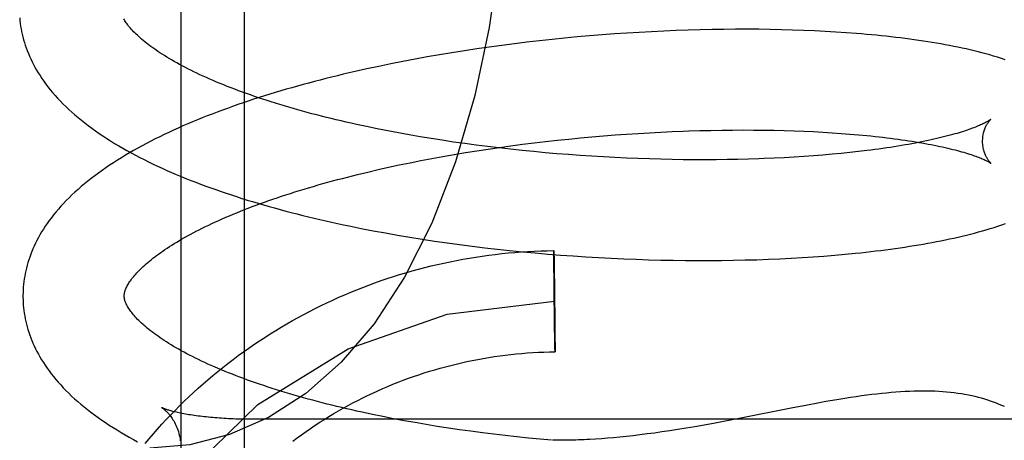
# Model space of a CAD drawing. Header units: inches. Extents: x 0 to 204, y 0 to 132.
# Tile 64 of 113: x 113.5497 to 113.7442, y 47.9161 to 47.9992. Entities that reach past the tile are written whole.
import ezdxf

# ---------------------------------------------------------------- set-up
doc = ezdxf.new("R2010")
doc.units = ezdxf.units.IN
doc.header["$LTSCALE"] = 11.243375
doc.header["$MEASUREMENT"] = 0
doc.linetypes.add('HIDDEN', pattern=[0.2, 0.1, -0.1])
doc.layers.add('DEFAULT_2', color=8, linetype='HIDDEN')

msp = doc.modelspace()

# ---------------------------------------------------------------- linework, layer by layer
at = {"layer": 'DEFAULT_2', "color": 8, "linetype": 'HIDDEN'}
for p, q in [((113.5815, 48.078), (113.5815, 47.88867)), ((113.594, 48.07189), (113.594, 47.89899)), ((113.65981, 47.99582), (113.65734, 47.99559)), ((113.66229, 47.99604), (113.65981, 47.99582)), ((113.66475, 47.99624), (113.66229, 47.99604)), ((113.66721, 47.99642), (113.66475, 47.99624)), ((113.66966, 47.99659), (113.66721, 47.99642)), ((113.6721, 47.99674), (113.66966, 47.99659)), ((113.67454, 47.99687), (113.6721, 47.99674)), ((113.67695, 47.99699), (113.67454, 47.99687)), ((113.67936, 47.99709), (113.67695, 47.99699)), ((113.68175, 47.99717), (113.67936, 47.99709)), ((113.68412, 47.99724), (113.68175, 47.99717)), ((113.68648, 47.99729), (113.68412, 47.99724)), ((113.68882, 47.99733), (113.68648, 47.99729)), ((113.69114, 47.99735), (113.68882, 47.99733)), ((113.69343, 47.99735), (113.69114, 47.99735)), ((113.69571, 47.99734), (113.69343, 47.99735)), ((113.69796, 47.99731), (113.69571, 47.99734)), ((113.70019, 47.99726), (113.69796, 47.99731)), ((113.70239, 47.9972), (113.70019, 47.99726)), ((113.70456, 47.99712), (113.70239, 47.9972)), ((113.70671, 47.99703), (113.70456, 47.99712)), ((113.70882, 47.99692), (113.70671, 47.99703)), ((113.71091, 47.9968), (113.70882, 47.99692)), ((113.71297, 47.99666), (113.71091, 47.9968)), ((113.64247, 47.99382), (113.64001, 47.99347)), ((113.64494, 47.99416), (113.64247, 47.99382)), ((113.64742, 47.99448), (113.64494, 47.99416)), ((113.6499, 47.99478), (113.64742, 47.99448)), ((113.65238, 47.99507), (113.6499, 47.99478)), ((113.65486, 47.99533), (113.65238, 47.99507)), ((113.65734, 47.99559), (113.65486, 47.99533)), ((113.63022, 47.99188), (113.6278, 47.99144)), ((113.63265, 47.9923), (113.63022, 47.99188)), ((113.63509, 47.99271), (113.63265, 47.9923)), ((113.63755, 47.9931), (113.63509, 47.99271)), ((113.64001, 47.99347), (113.63755, 47.9931)), ((113.62063, 47.99002), (113.61827, 47.98952)), ((113.62301, 47.99051), (113.62063, 47.99002)), ((113.6254, 47.99099), (113.62301, 47.99051)), ((113.6278, 47.99144), (113.6254, 47.99099)), ((113.61827, 47.98952), (113.61593, 47.98899)), ((113.6203, 47.97767), (113.61823, 47.9781)), ((113.62239, 47.97726), (113.6203, 47.97767)), ((113.6245, 47.97686), (113.62239, 47.97726)), ((113.62664, 47.97647), (113.6245, 47.97686)), ((113.6288, 47.9761), (113.62664, 47.97647)), ((113.66275, 47.97609), (113.66504, 47.97629)), ((113.66504, 47.97629), (113.66732, 47.97647)), ((113.66732, 47.97647), (113.66959, 47.97663)), ((113.66959, 47.97663), (113.67185, 47.97678)), ((113.67185, 47.97678), (113.6741, 47.97691)), ((113.6741, 47.97691), (113.67634, 47.97703)), ((113.67634, 47.97703), (113.67857, 47.97713)), ((113.68188, 47.97726), (113.68407, 47.97732)), ((113.68407, 47.97732), (113.68624, 47.97737)), ((113.68624, 47.97737), (113.68839, 47.97741)), ((113.68839, 47.97741), (113.69051, 47.97743)), ((113.69051, 47.97743), (113.69261, 47.97744)), ((113.69261, 47.97744), (113.69469, 47.97743)), ((113.69469, 47.97743), (113.69674, 47.97741)), ((113.69674, 47.97741), (113.69876, 47.97738)), ((113.69876, 47.97738), (113.70075, 47.97733)), ((113.70075, 47.97733), (113.70271, 47.97727)), ((113.70271, 47.97727), (113.70463, 47.9772)), ((113.70463, 47.9772), (113.70652, 47.97711)), ((113.70652, 47.97711), (113.70838, 47.97701)), ((113.70838, 47.97701), (113.7102, 47.9769)), ((113.7102, 47.9769), (113.71198, 47.97677)), ((113.71198, 47.97677), (113.71372, 47.97664)), ((113.71372, 47.97664), (113.71541, 47.97649)), ((113.63098, 47.97574), (113.6288, 47.9761)), ((113.63318, 47.9754), (113.63098, 47.97574)), ((113.63539, 47.97506), (113.63318, 47.9754)), ((113.63762, 47.97475), (113.63539, 47.97506)), ((113.63987, 47.97445), (113.63762, 47.97475)), ((113.64212, 47.97416), (113.63987, 47.97445)), ((113.64448, 47.974), (113.64675, 47.97431)), ((113.64675, 47.97431), (113.64903, 47.97461)), ((113.64903, 47.97461), (113.65131, 47.9749)), ((113.65131, 47.9749), (113.6536, 47.97517)), ((113.6536, 47.97517), (113.65589, 47.97542)), ((113.65589, 47.97542), (113.65818, 47.97566)), ((113.65818, 47.97566), (113.66047, 47.97589)), ((113.66047, 47.97589), (113.66275, 47.97609)), ((113.63331, 47.97221), (113.63552, 47.97259)), ((113.63552, 47.97259), (113.63774, 47.97297)), ((113.63774, 47.97297), (113.63998, 47.97332)), ((113.63998, 47.97332), (113.64222, 47.97367)), ((113.64439, 47.97389), (113.64212, 47.97416)), ((113.64222, 47.97367), (113.64448, 47.974)), ((113.64667, 47.97363), (113.64439, 47.97389)), ((113.64895, 47.97339), (113.64667, 47.97363)), ((113.65124, 47.97316), (113.64895, 47.97339)), ((113.65353, 47.97295), (113.65124, 47.97316)), ((113.65583, 47.97275), (113.65353, 47.97295)), ((113.65813, 47.97257), (113.65583, 47.97275)), ((113.66042, 47.9724), (113.65813, 47.97257)), ((113.66272, 47.97225), (113.66042, 47.9724)), ((113.70653, 47.97233), (113.70464, 47.9722)), ((113.70839, 47.97248), (113.70653, 47.97233)), ((113.7102, 47.97264), (113.70839, 47.97248)), ((113.71198, 47.97281), (113.7102, 47.97264)), ((113.71372, 47.97298), (113.71198, 47.97281)), ((113.71541, 47.97317), (113.71372, 47.97298)), ((113.71707, 47.97337), (113.71541, 47.97317)), ((113.62257, 47.97007), (113.62468, 47.97053)), ((113.62468, 47.97053), (113.6268, 47.97097)), ((113.6268, 47.97097), (113.62895, 47.97139)), ((113.62895, 47.97139), (113.63112, 47.97181)), ((113.63112, 47.97181), (113.63331, 47.97221)), ((113.66501, 47.97211), (113.66272, 47.97225)), ((113.66729, 47.97199), (113.66501, 47.97211)), ((113.66957, 47.97188), (113.66729, 47.97199)), ((113.67183, 47.97179), (113.66957, 47.97188)), ((113.67409, 47.97171), (113.67183, 47.97179)), ((113.67634, 47.97165), (113.67409, 47.97171)), ((113.67857, 47.97161), (113.67634, 47.97165)), ((113.68078, 47.97157), (113.67857, 47.97161)), ((113.68298, 47.97156), (113.68078, 47.97157)), ((113.68516, 47.97155), (113.68298, 47.97156)), ((113.68732, 47.97156), (113.68516, 47.97155)), ((113.68946, 47.97159), (113.68732, 47.97156)), ((113.69157, 47.97163), (113.68946, 47.97159)), ((113.69366, 47.97168), (113.69157, 47.97163)), ((113.69572, 47.97175), (113.69366, 47.97168)), ((113.70076, 47.97197), (113.69877, 47.97187)), ((113.70272, 47.97208), (113.70076, 47.97197)), ((113.70464, 47.9722), (113.70272, 47.97208)), ((113.61642, 47.96864), (113.61844, 47.96913)), ((113.61844, 47.96913), (113.62049, 47.96961)), ((113.62049, 47.96961), (113.62257, 47.97007)), ((113.61953, 47.95753), (113.62193, 47.95709)), ((113.62193, 47.95709), (113.62434, 47.95666)), ((113.62434, 47.95666), (113.62676, 47.95625)), ((113.62676, 47.95625), (113.6292, 47.95586)), ((113.6292, 47.95586), (113.63165, 47.95549)), ((113.63165, 47.95549), (113.63411, 47.95513)), ((113.63411, 47.95513), (113.63659, 47.9548)), ((113.63659, 47.9548), (113.63907, 47.95447)), ((113.63907, 47.95447), (113.64156, 47.95417)), ((113.64156, 47.95417), (113.64405, 47.95389)), ((113.64405, 47.95389), (113.64655, 47.95362)), ((113.64655, 47.95362), (113.64905, 47.95337)), ((113.64905, 47.95337), (113.65156, 47.95313)), ((113.65156, 47.95313), (113.65406, 47.95292)), ((113.65406, 47.95292), (113.65656, 47.95272)), ((113.65522, 47.95324), (113.65522, 47.95361)), ((113.65522, 47.95355), (113.65523, 47.95349)), ((113.65522, 47.95282), (113.65522, 47.95324)), ((113.65523, 47.95056), (113.65522, 47.95282)), ((113.65523, 47.95349), (113.65523, 47.95337)), ((113.65523, 47.95337), (113.65524, 47.95309)), ((113.65524, 47.95309), (113.65526, 47.95198)), ((113.71071, 47.9527), (113.71279, 47.95288)), ((113.71279, 47.95288), (113.71484, 47.95308)), ((113.65526, 47.95198), (113.65528, 47.95049)), ((113.65656, 47.95272), (113.65907, 47.95254)), ((113.65907, 47.95254), (113.66156, 47.95237)), ((113.66156, 47.95237), (113.66405, 47.95222)), ((113.66405, 47.95222), (113.66654, 47.95209)), ((113.66654, 47.95209), (113.66902, 47.95198)), ((113.66902, 47.95198), (113.67148, 47.95188)), ((113.67148, 47.95188), (113.67394, 47.9518)), ((113.67394, 47.9518), (113.67638, 47.95174)), ((113.67638, 47.95174), (113.67882, 47.95169)), ((113.67882, 47.95169), (113.68123, 47.95166)), ((113.68123, 47.95166), (113.68363, 47.95164)), ((113.68363, 47.95164), (113.68601, 47.95165)), ((113.68601, 47.95165), (113.68838, 47.95166)), ((113.68838, 47.95166), (113.69072, 47.9517)), ((113.69072, 47.9517), (113.69304, 47.95175)), ((113.69304, 47.95175), (113.69534, 47.95181)), ((113.69534, 47.95181), (113.69762, 47.95189)), ((113.69762, 47.95189), (113.69987, 47.95199)), ((113.69987, 47.95199), (113.70209, 47.9521)), ((113.70209, 47.9521), (113.70429, 47.95223)), ((113.70429, 47.95223), (113.70646, 47.95237)), ((113.70646, 47.95237), (113.7086, 47.95252)), ((113.7086, 47.95252), (113.71071, 47.9527)), ((113.65524, 47.94993), (113.65523, 47.95056)), ((113.65524, 47.94942), (113.65524, 47.94993)), ((113.65525, 47.94907), (113.65524, 47.94942)), ((113.65525, 47.94871), (113.65525, 47.94907)), ((113.65528, 47.95049), (113.65529, 47.95002)), ((113.65529, 47.95002), (113.65529, 47.94952)), ((113.65529, 47.94952), (113.6553, 47.94899)), ((113.6553, 47.94899), (113.65531, 47.94863)), ((113.65525, 47.94834), (113.65525, 47.94871)), ((113.65526, 47.94796), (113.65525, 47.94834)), ((113.65526, 47.94758), (113.65526, 47.94796)), ((113.65526, 47.94718), (113.65526, 47.94758)), ((113.65527, 47.94678), (113.65526, 47.94718)), ((113.65531, 47.94863), (113.65531, 47.94826)), ((113.65531, 47.94826), (113.65532, 47.94788)), ((113.65532, 47.94788), (113.65532, 47.94749)), ((113.65527, 47.94638), (113.65527, 47.94678)), ((113.65528, 47.94535), (113.65528, 47.94576)), ((113.65529, 47.94493), (113.65528, 47.94535)), ((113.65533, 47.9469), (113.65534, 47.94649)), ((113.65534, 47.94649), (113.65534, 47.94608)), ((113.65535, 47.94546), (113.65535, 47.94504)), ((113.6553, 47.94387), (113.6553, 47.94429)), ((113.65531, 47.94281), (113.65531, 47.94323)), ((113.65536, 47.94441), (113.65537, 47.94399)), ((113.65537, 47.94335), (113.65538, 47.94293)), ((113.65533, 47.94176), (113.65532, 47.94218)), ((113.65539, 47.94229), (113.65539, 47.94187)), ((113.65539, 47.94187), (113.65539, 47.94146)), ((113.65534, 47.94073), (113.65534, 47.94113)), ((113.65535, 47.94032), (113.65534, 47.94073)), ((113.65536, 47.93934), (113.65535, 47.93973)), ((113.65536, 47.93896), (113.65536, 47.93934)), ((113.6554, 47.94084), (113.65541, 47.94043)), ((113.65541, 47.94043), (113.65541, 47.94003)), ((113.65541, 47.94003), (113.65541, 47.93964)), ((113.65541, 47.93964), (113.65542, 47.93925)), ((113.65542, 47.93925), (113.65542, 47.93888)), ((113.65537, 47.93859), (113.65536, 47.93896)), ((113.65537, 47.93823), (113.65537, 47.93859)), ((113.65538, 47.9377), (113.65537, 47.93823)), ((113.65539, 47.9372), (113.65538, 47.9377)), ((113.65542, 47.93888), (113.65543, 47.93851)), ((113.65543, 47.93851), (113.65543, 47.93815)), ((113.65543, 47.93815), (113.65543, 47.9378)), ((113.65543, 47.9378), (113.65544, 47.93729)), ((113.65544, 47.93729), (113.65544, 47.93666)), ((113.65539, 47.93672), (113.65539, 47.9372)), ((113.65542, 47.93523), (113.65539, 47.93672)), ((113.65544, 47.93666), (113.65546, 47.93439)), ((113.65544, 47.93413), (113.65542, 47.93523)), ((113.65545, 47.93384), (113.65544, 47.93413)), ((113.65545, 47.93373), (113.65545, 47.93384)), ((113.65545, 47.93367), (113.65545, 47.93373)), ((113.65546, 47.93439), (113.65546, 47.93397)), ((113.65546, 47.93397), (113.65546, 47.93361)), ((113.57771, 47.92258), (113.57771, 47.92258)), ((113.70243, 47.92251), (113.69184, 47.92042)), ((113.70503, 47.92301), (113.70243, 47.92251)), ((113.58611, 47.92077), (113.58571, 47.92081)), ((113.58694, 47.92068), (113.58653, 47.92072)), ((113.59422, 47.92027), (113.59375, 47.92028)), ((113.59517, 47.92026), (113.5947, 47.92027)), ((113.8165, 47.92026), (113.59565, 47.92026)), ((113.62145, 47.9208), (113.61938, 47.92122)), ((113.62355, 47.92038), (113.62145, 47.9208)), ((113.62567, 47.91999), (113.62355, 47.92038)), ((113.62782, 47.9196), (113.62567, 47.91999)), ((113.68873, 47.91982), (113.68677, 47.91946)), ((113.69184, 47.92042), (113.68873, 47.91982)), ((113.62999, 47.91923), (113.62782, 47.9196)), ((113.63217, 47.91887), (113.62999, 47.91923)), ((113.63438, 47.91853), (113.63217, 47.91887)), ((113.6366, 47.9182), (113.63438, 47.91853)), ((113.63884, 47.91789), (113.6366, 47.9182)), ((113.64109, 47.91759), (113.63884, 47.91789)), ((113.67813, 47.91799), (113.67659, 47.91776)), ((113.67972, 47.91824), (113.67813, 47.91799)), ((113.68138, 47.91851), (113.67972, 47.91824)), ((113.6831, 47.9188), (113.68138, 47.91851)), ((113.68489, 47.91912), (113.6831, 47.9188)), ((113.68677, 47.91946), (113.68489, 47.91912)), ((113.64336, 47.9173), (113.64109, 47.91759)), ((113.64563, 47.91703), (113.64336, 47.9173)), ((113.64791, 47.91678), (113.64563, 47.91703)), ((113.6502, 47.91654), (113.64791, 47.91678)), ((113.65249, 47.91632), (113.6502, 47.91654)), ((113.65476, 47.91611), (113.65249, 47.91632)), ((113.66461, 47.91643), (113.66345, 47.91635)), ((113.6658, 47.91652), (113.66461, 47.91643)), ((113.66702, 47.91663), (113.6658, 47.91652)), ((113.66827, 47.91674), (113.66702, 47.91663)), ((113.66955, 47.91687), (113.66827, 47.91674)), ((113.67088, 47.91702), (113.66955, 47.91687)), ((113.67224, 47.91718), (113.67088, 47.91702)), ((113.67365, 47.91736), (113.67224, 47.91718)), ((113.6751, 47.91755), (113.67365, 47.91736)), ((113.67659, 47.91776), (113.6751, 47.91755))]:
    msp.add_line(p, q, dxfattribs=at)
for points in [[(113.64604, 48.03959), (113.64564, 48.0255), (113.64445, 48.01147), (113.64245, 47.9977), (113.63961, 47.98429), (113.63579, 47.97116), (113.63111, 47.95904), (113.62572, 47.94835), (113.61969, 47.93915), (113.61319, 47.93153), (113.60621, 47.92536), (113.59884, 47.92062), (113.59116, 47.91725), (113.58328, 47.91524), (113.57539, 47.91459)], [(113.54967, 47.9996), (113.54972, 47.99906), (113.54979, 47.99852), (113.54986, 47.99798), (113.54995, 47.99745), (113.55005, 47.99691), (113.55017, 47.99637), (113.5503, 47.99583), (113.55044, 47.99529), (113.5506, 47.99475), (113.55077, 47.9942), (113.55096, 47.99366), (113.55116, 47.99312), (113.55138, 47.99258), (113.55161, 47.99203), (113.55186, 47.99148), (113.55212, 47.99094), (113.5524, 47.99039), (113.55269, 47.98984), (113.55301, 47.98929), (113.55334, 47.98874), (113.55369, 47.98818), (113.55405, 47.98763), (113.55444, 47.98707), (113.55484, 47.98652), (113.55526, 47.98596), (113.55571, 47.9854), (113.55617, 47.98485), (113.55665, 47.98429), (113.55715, 47.98373), (113.55767, 47.98318), (113.55822, 47.98262), (113.55878, 47.98207), (113.55936, 47.98152), (113.55996, 47.98097), (113.56057, 47.98043), (113.56121, 47.97989), (113.56186, 47.97936), (113.56253, 47.97883), (113.56321, 47.9783), (113.56391, 47.97778), (113.56463, 47.97727), (113.56536, 47.97676), (113.56611, 47.97626), (113.56687, 47.97576), (113.56764, 47.97527), (113.56843, 47.97479), (113.56923, 47.97431), (113.57004, 47.97384), (113.57086, 47.97337), (113.57169, 47.97292), (113.57254, 47.97246), (113.5734, 47.97202), (113.57426, 47.97158), (113.57514, 47.97114), (113.57603, 47.97071), (113.57692, 47.97029), (113.57783, 47.96987), (113.57875, 47.96946), (113.57968, 47.96906), (113.58061, 47.96866), (113.58156, 47.96826), (113.58251, 47.96787), (113.58348, 47.96749), (113.58445, 47.96711), (113.58543, 47.96674), (113.58642, 47.96637), (113.58742, 47.96601), (113.58843, 47.96565), (113.58945, 47.9653), (113.59047, 47.96495), (113.5915, 47.9646), (113.59254, 47.96427), (113.59359, 47.96393), (113.59464, 47.9636), (113.5957, 47.96328), (113.59677, 47.96296), (113.59785, 47.96265), (113.59894, 47.96234), (113.60003, 47.96203), (113.60113, 47.96173), (113.60223, 47.96143), (113.60334, 47.96114), (113.60446, 47.96085), (113.60559, 47.96057), (113.60672, 47.96029), (113.60786, 47.96002), (113.609, 47.95975), (113.61015, 47.95949), (113.6113, 47.95923), (113.61246, 47.95897), (113.61363, 47.95872), (113.6148, 47.95847), (113.61598, 47.95823), (113.61716, 47.95799), (113.61953, 47.95753)], [(113.61823, 47.9781), (113.6162, 47.97854), (113.61519, 47.97876), (113.61419, 47.97899), (113.6132, 47.97922), (113.61222, 47.97945), (113.61124, 47.97969), (113.61028, 47.97993), (113.60932, 47.98017), (113.60837, 47.98041), (113.60743, 47.98066), (113.60649, 47.98091), (113.60557, 47.98116), (113.60466, 47.98142), (113.60375, 47.98167), (113.60286, 47.98193), (113.60197, 47.98219), (113.6011, 47.98246), (113.60023, 47.98272), (113.59938, 47.98299), (113.59854, 47.98326), (113.5977, 47.98353), (113.59688, 47.98381), (113.59607, 47.98408), (113.59527, 47.98436), (113.59448, 47.98464), (113.5937, 47.98492), (113.59293, 47.9852), (113.59218, 47.98548), (113.59144, 47.98577), (113.5907, 47.98606), (113.58999, 47.98634), (113.58928, 47.98663), (113.58859, 47.98692), (113.5879, 47.98721), (113.58723, 47.9875), (113.58658, 47.98779), (113.58593, 47.98808), (113.5853, 47.98837), (113.58468, 47.98866), (113.58407, 47.98896), (113.58348, 47.98925), (113.5829, 47.98954), (113.58233, 47.98983), (113.58178, 47.99012), (113.58124, 47.99041), (113.58071, 47.9907), (113.5802, 47.99099), (113.5797, 47.99128), (113.57921, 47.99157), (113.57874, 47.99185), (113.57827, 47.99214), (113.57783, 47.99242), (113.57739, 47.9927), (113.57697, 47.99298), (113.57656, 47.99326), (113.57617, 47.99353), (113.57578, 47.99381), (113.57542, 47.99408), (113.57506, 47.99435), (113.57472, 47.99462), (113.57439, 47.99488), (113.57407, 47.99514), (113.57377, 47.9954), (113.57347, 47.99565), (113.57319, 47.9959), (113.57293, 47.99615), (113.57267, 47.99639), (113.57243, 47.99663), (113.57219, 47.99687), (113.57197, 47.9971), (113.57176, 47.99733), (113.57157, 47.99756), (113.57138, 47.99778), (113.5712, 47.99799), (113.57104, 47.9982), (113.57088, 47.99841), (113.57074, 47.99861), (113.5706, 47.99881), (113.57047, 47.99901), (113.57036, 47.9992), (113.57025, 47.99938)], [(113.74441, 47.99132), (113.74366, 47.99157), (113.74289, 47.99181), (113.74212, 47.99205), (113.74136, 47.99227), (113.74059, 47.99248), (113.73982, 47.99269), (113.73905, 47.99289), (113.73827, 47.99308), (113.73748, 47.99327), (113.73669, 47.99345), (113.73588, 47.99363), (113.73507, 47.9938), (113.73424, 47.99397), (113.73341, 47.99413), (113.73257, 47.99429), (113.73172, 47.99444), (113.73086, 47.99459), (113.73, 47.99474), (113.72912, 47.99488), (113.72824, 47.99501), (113.72735, 47.99515), (113.72645, 47.99527), (113.72555, 47.9954), (113.72463, 47.99552), (113.72371, 47.99563), (113.72277, 47.99575), (113.72183, 47.99586), (113.72088, 47.99596), (113.71992, 47.99606), (113.71895, 47.99616), (113.71797, 47.99625), (113.71699, 47.99634), (113.716, 47.99643), (113.715, 47.99651), (113.71297, 47.99666)], [(113.61593, 47.98899), (113.61477, 47.98872), (113.61361, 47.98845), (113.61246, 47.98817), (113.61131, 47.98789), (113.61017, 47.98761), (113.60904, 47.98732), (113.60791, 47.98702), (113.60678, 47.98672), (113.60566, 47.98642), (113.60455, 47.98611), (113.60345, 47.9858), (113.60235, 47.98549), (113.60126, 47.98517), (113.60017, 47.98484), (113.59909, 47.98451), (113.59802, 47.98418), (113.59696, 47.98384), (113.5959, 47.9835), (113.59485, 47.98315), (113.59381, 47.9828), (113.59277, 47.98245), (113.59175, 47.98209), (113.59073, 47.98172), (113.58972, 47.98135), (113.58871, 47.98098), (113.58772, 47.9806), (113.58673, 47.98022), (113.58575, 47.97983), (113.58478, 47.97944), (113.58382, 47.97904), (113.58287, 47.97864), (113.58193, 47.97823), (113.581, 47.97782), (113.58007, 47.9774), (113.57916, 47.97697), (113.57825, 47.97655), (113.57735, 47.97611), (113.57647, 47.97567), (113.57559, 47.97523), (113.57473, 47.97478), (113.57387, 47.97432), (113.57303, 47.97386), (113.57219, 47.9734), (113.57137, 47.97292), (113.57056, 47.97245), (113.56976, 47.97196), (113.56897, 47.97147), (113.56819, 47.97097), (113.56743, 47.97047), (113.56668, 47.96996), (113.56594, 47.96945), (113.56522, 47.96893), (113.56451, 47.9684), (113.56382, 47.96788), (113.56314, 47.96734), (113.56248, 47.9668), (113.56183, 47.96626), (113.5612, 47.96571), (113.56059, 47.96516), (113.56, 47.9646), (113.55942, 47.96404), (113.55887, 47.96348), (113.55833, 47.96292), (113.55781, 47.96236), (113.55731, 47.96179), (113.55683, 47.96123), (113.55637, 47.96066), (113.55593, 47.9601), (113.55551, 47.95953), (113.55511, 47.95897), (113.55472, 47.95841), (113.55436, 47.95785), (113.55401, 47.95729), (113.55368, 47.95673), (113.55337, 47.95617), (113.55308, 47.95562), (113.5528, 47.95507), (113.55254, 47.95451), (113.5523, 47.95397), (113.55207, 47.95342), (113.55185, 47.95287), (113.55166, 47.95233), (113.55147, 47.95178), (113.5513, 47.95124), (113.55115, 47.9507), (113.551, 47.95016), (113.55088, 47.94962), (113.55076, 47.94908), (113.55066, 47.94854), (113.55057, 47.948), (113.5505, 47.94747), (113.55044, 47.94693), (113.55039, 47.94639), (113.55035, 47.94586), (113.55033, 47.94532), (113.55032, 47.94479), (113.55032, 47.94434)], [(113.74154, 47.97952), (113.74153, 47.97951), (113.74151, 47.9795), (113.74148, 47.97948), (113.74145, 47.97945), (113.7414, 47.97942), (113.74135, 47.97938), (113.74128, 47.97934), (113.7412, 47.97929), (113.74112, 47.97923), (113.74102, 47.97917), (113.7409, 47.97911), (113.74078, 47.97904), (113.74064, 47.97897), (113.74049, 47.97889), (113.74033, 47.97881), (113.74015, 47.97872), (113.73996, 47.97863), (113.73976, 47.97853), (113.73954, 47.97843), (113.7393, 47.97833), (113.73906, 47.97823), (113.73879, 47.97812), (113.73851, 47.97801), (113.73822, 47.97789), (113.73791, 47.97778), (113.73759, 47.97766), (113.73725, 47.97754), (113.73689, 47.97742), (113.73652, 47.97729), (113.73614, 47.97717), (113.73573, 47.97704), (113.73532, 47.97691), (113.73489, 47.97678), (113.73444, 47.97665), (113.73398, 47.97652), (113.7335, 47.97639), (113.73301, 47.97626), (113.7325, 47.97613), (113.73198, 47.976), (113.73145, 47.97587), (113.7309, 47.97574), (113.73033, 47.97561), (113.72975, 47.97548), (113.72916, 47.97535), (113.72855, 47.97523), (113.72793, 47.9751), (113.7273, 47.97497), (113.72665, 47.97485), (113.72599, 47.97473), (113.72531, 47.9746), (113.72463, 47.97448), (113.72392, 47.97436), (113.72321, 47.97425), (113.72248, 47.97413), (113.72175, 47.97401), (113.721, 47.9739), (113.72023, 47.97379), (113.71946, 47.97368), (113.71867, 47.97358), (113.71787, 47.97347), (113.71707, 47.97337)], [(113.73994, 47.97515), (113.73995, 47.97539), (113.73996, 47.97565), (113.73998, 47.97591), (113.74, 47.97616), (113.74004, 47.9764), (113.74008, 47.97663), (113.74013, 47.97686), (113.74019, 47.97708), (113.74025, 47.97729), (113.74032, 47.97748), (113.74038, 47.97767), (113.74045, 47.97785), (113.74053, 47.97801), (113.7406, 47.97817), (113.74067, 47.97832), (113.74074, 47.97845), (113.74082, 47.97858), (113.74089, 47.9787), (113.74096, 47.97881), (113.74102, 47.97891), (113.74109, 47.979), (113.74115, 47.97908), (113.74121, 47.97916), (113.74126, 47.97923), (113.74131, 47.97929), (113.74136, 47.97934), (113.7414, 47.97939), (113.74144, 47.97943), (113.74147, 47.97946), (113.7415, 47.97948), (113.74152, 47.9795), (113.74153, 47.97951), (113.74154, 47.97952)], [(113.67857, 47.97713), (113.68078, 47.97722), (113.68188, 47.97726)], [(113.71541, 47.97649), (113.71707, 47.97634), (113.71788, 47.97626), (113.71868, 47.97617), (113.71947, 47.97609), (113.72024, 47.976), (113.72101, 47.97591), (113.72176, 47.97581), (113.7225, 47.97572), (113.72323, 47.97562), (113.72394, 47.97552), (113.72464, 47.97542), (113.72533, 47.97531), (113.72601, 47.97521), (113.72668, 47.9751), (113.72733, 47.97499), (113.72796, 47.97488), (113.72859, 47.97477), (113.72919, 47.97466), (113.72979, 47.97455), (113.73037, 47.97443), (113.73094, 47.97432), (113.73149, 47.9742), (113.73203, 47.97408), (113.73255, 47.97397), (113.73306, 47.97385), (113.73355, 47.97373), (113.73403, 47.97361), (113.7345, 47.9735), (113.73495, 47.97338), (113.73538, 47.97326), (113.7358, 47.97314), (113.7362, 47.97303), (113.73659, 47.97291), (113.73696, 47.9728), (113.73732, 47.97268), (113.73766, 47.97257), (113.73799, 47.97246), (113.7383, 47.97235), (113.7386, 47.97225), (113.73888, 47.97214), (113.73914, 47.97204), (113.73939, 47.97194), (113.73963, 47.97185), (113.73985, 47.97175), (113.74006, 47.97167), (113.74025, 47.97158), (113.74043, 47.9715), (113.74059, 47.97142), (113.74074, 47.97134), (113.74088, 47.97127), (113.74101, 47.97121), (113.74112, 47.97115), (113.74122, 47.97109), (113.74131, 47.97104), (113.74139, 47.97099), (113.74146, 47.97095), (113.74151, 47.97091), (113.74156, 47.97088), (113.74159, 47.97086), (113.74162, 47.97084), (113.74163, 47.97083)], [(113.74163, 47.97083), (113.74164, 47.97083), (113.74165, 47.97082), (113.74164, 47.97082), (113.74163, 47.97083), (113.74161, 47.97085), (113.74158, 47.97088), (113.74155, 47.97091), (113.74151, 47.97095), (113.74147, 47.97099), (113.74142, 47.97104), (113.74137, 47.9711), (113.74131, 47.97117), (113.74125, 47.97124), (113.74118, 47.97133), (113.74112, 47.97142), (113.74105, 47.97151), (113.74098, 47.97162), (113.7409, 47.97174), (113.74083, 47.97186), (113.74075, 47.972), (113.74067, 47.97214), (113.7406, 47.9723), (113.74052, 47.97246), (113.74045, 47.97264), (113.74037, 47.97282), (113.7403, 47.97302), (113.74024, 47.97322), (113.74018, 47.97344), (113.74012, 47.97367), (113.74007, 47.9739), (113.74003, 47.97414), (113.73999, 47.97439), (113.73997, 47.97465), (113.73995, 47.97491), (113.73994, 47.97515)], [(113.69877, 47.97187), (113.69675, 47.97178), (113.69572, 47.97175)], [(113.57032, 47.9446), (113.57032, 47.9447), (113.57032, 47.94482), (113.57034, 47.94494), (113.57035, 47.94506), (113.57038, 47.94519), (113.57041, 47.94533), (113.57044, 47.94547), (113.57049, 47.94562), (113.57054, 47.94577), (113.5706, 47.94594), (113.57067, 47.9461), (113.57075, 47.94628), (113.57084, 47.94646), (113.57093, 47.94665), (113.57104, 47.94683), (113.57115, 47.94703), (113.57127, 47.94722), (113.5714, 47.94742), (113.57155, 47.94763), (113.5717, 47.94784), (113.57186, 47.94806), (113.57203, 47.94828), (113.57221, 47.9485), (113.57241, 47.94873), (113.57261, 47.94897), (113.57283, 47.94921), (113.57305, 47.94945), (113.57329, 47.9497), (113.57354, 47.94995), (113.57381, 47.9502), (113.57408, 47.95046), (113.57437, 47.95072), (113.57467, 47.95099), (113.57498, 47.95126), (113.57531, 47.95153), (113.57564, 47.9518), (113.57599, 47.95208), (113.57636, 47.95236), (113.57673, 47.95265), (113.57712, 47.95293), (113.57753, 47.95322), (113.57794, 47.95351), (113.57837, 47.9538), (113.57881, 47.9541), (113.57927, 47.95439), (113.57973, 47.95469), (113.58021, 47.95499), (113.58071, 47.95529), (113.58122, 47.95559), (113.58174, 47.9559), (113.58227, 47.9562), (113.58282, 47.95651), (113.58338, 47.95681), (113.58396, 47.95712), (113.58454, 47.95742), (113.58514, 47.95773), (113.58576, 47.95804), (113.58638, 47.95835), (113.58702, 47.95865), (113.58767, 47.95896), (113.58833, 47.95927), (113.58901, 47.95957), (113.5897, 47.95988), (113.5904, 47.96019), (113.59111, 47.96049), (113.59183, 47.96079), (113.59257, 47.9611), (113.59332, 47.9614), (113.59408, 47.9617), (113.59485, 47.962), (113.59563, 47.9623), (113.59642, 47.9626), (113.59723, 47.96289), (113.59805, 47.96319), (113.59887, 47.96348), (113.59971, 47.96377), (113.60056, 47.96406), (113.60142, 47.96435), (113.60229, 47.96463), (113.60316, 47.96492), (113.60405, 47.9652), (113.60495, 47.96548), (113.60586, 47.96575), (113.60677, 47.96603), (113.6077, 47.9663), (113.60864, 47.96657), (113.60958, 47.96684), (113.61053, 47.9671), (113.61149, 47.96737), (113.61246, 47.96763), (113.61344, 47.96788), (113.61443, 47.96814), (113.61542, 47.96839), (113.61642, 47.96864)], [(113.71484, 47.95308), (113.71585, 47.95319), (113.71685, 47.9533), (113.71785, 47.95341), (113.71884, 47.95353), (113.71981, 47.95365), (113.72078, 47.95377), (113.72174, 47.9539), (113.72269, 47.95403), (113.72364, 47.95417), (113.72457, 47.9543), (113.7255, 47.95445), (113.72641, 47.95459), (113.72732, 47.95474), (113.72822, 47.9549), (113.72911, 47.95505), (113.72999, 47.95522), (113.73086, 47.95538), (113.73172, 47.95555), (113.73258, 47.95572), (113.73342, 47.9559), (113.73426, 47.95609), (113.73509, 47.95627), (113.73591, 47.95646), (113.73673, 47.95666), (113.73753, 47.95686), (113.73832, 47.95707), (113.73911, 47.95728), (113.73989, 47.9575), (113.74066, 47.95772), (113.74144, 47.95796), (113.74221, 47.9582), (113.74297, 47.95845), (113.74372, 47.9587), (113.74445, 47.95896)], [(113.57446, 47.91546), (113.57527, 47.91643), (113.5761, 47.91739), (113.57693, 47.91834), (113.57778, 47.91928), (113.57864, 47.92021), (113.57951, 47.92112), (113.58039, 47.92203), (113.58128, 47.92293), (113.58219, 47.92382), (113.5831, 47.92469), (113.58403, 47.92556), (113.58497, 47.92641), (113.58592, 47.92726), (113.58688, 47.92809), (113.58785, 47.92891), (113.58883, 47.92972), (113.58982, 47.93052), (113.59082, 47.9313), (113.59183, 47.93208), (113.59285, 47.93284), (113.59388, 47.93359), (113.59492, 47.93433), (113.59597, 47.93505), (113.59703, 47.93576), (113.5981, 47.93646), (113.59917, 47.93715), (113.60026, 47.93782), (113.60135, 47.93849), (113.60245, 47.93913), (113.60356, 47.93977), (113.60468, 47.94039), (113.60581, 47.941), (113.60694, 47.9416), (113.60808, 47.94218), (113.60923, 47.94275), (113.61039, 47.9433), (113.61155, 47.94384), (113.61272, 47.94437), (113.61389, 47.94488), (113.61508, 47.94538), (113.61626, 47.94587), (113.61746, 47.94634), (113.61866, 47.9468), (113.61987, 47.94724), (113.62108, 47.94767), (113.6223, 47.94808), (113.62352, 47.94848), (113.62475, 47.94886), (113.62598, 47.94923), (113.62722, 47.94959), (113.62846, 47.94993), (113.62971, 47.95025), (113.63096, 47.95057), (113.63221, 47.95086), (113.63347, 47.95114), (113.63473, 47.95141), (113.63599, 47.95166), (113.63726, 47.9519), (113.63853, 47.95212), (113.6398, 47.95232), (113.64108, 47.95251), (113.64236, 47.95269), (113.64364, 47.95285), (113.64492, 47.953), (113.6462, 47.95313), (113.64749, 47.95324), (113.64877, 47.95334), (113.65006, 47.95342), (113.65135, 47.95349), (113.65264, 47.95355), (113.65393, 47.95359), (113.65522, 47.95361)], [(113.65522, 47.95361), (113.65522, 47.9536), (113.65522, 47.9536), (113.65522, 47.95358), (113.65522, 47.95357), (113.65522, 47.95355)], [(113.65532, 47.94749), (113.65533, 47.94709), (113.65533, 47.9469)], [(113.65528, 47.94576), (113.65528, 47.94617), (113.65527, 47.94638)], [(113.65534, 47.94608), (113.65535, 47.94567), (113.65535, 47.94546)], [(113.65535, 47.94504), (113.65536, 47.94462), (113.65536, 47.94441)], [(113.55032, 47.94434), (113.55033, 47.94389), (113.55035, 47.94335), (113.55039, 47.94282), (113.55044, 47.94228), (113.5505, 47.94175), (113.55058, 47.94121), (113.55067, 47.94068), (113.55077, 47.94014), (113.55088, 47.93961), (113.55101, 47.93907), (113.55115, 47.93853), (113.55131, 47.938), (113.55148, 47.93746), (113.55166, 47.93692), (113.55186, 47.93638), (113.55208, 47.93584), (113.5523, 47.9353), (113.55255, 47.93476), (113.55281, 47.93421), (113.55308, 47.93367), (113.55337, 47.93312), (113.55368, 47.93258), (113.55401, 47.93203), (113.55435, 47.93148), (113.55471, 47.93093), (113.55509, 47.93038), (113.55549, 47.92982), (113.55591, 47.92927), (113.55634, 47.92872), (113.5568, 47.92816), (113.55727, 47.92761), (113.55777, 47.92706), (113.55828, 47.9265), (113.55882, 47.92595), (113.55937, 47.9254), (113.55994, 47.92486), (113.56053, 47.92431), (113.56114, 47.92377), (113.56177, 47.92324), (113.56241, 47.9227), (113.56307, 47.92218), (113.56375, 47.92165), (113.56444, 47.92114), (113.56515, 47.92062), (113.56587, 47.92012), (113.5666, 47.91962), (113.56736, 47.91912), (113.56812, 47.91863), (113.5689, 47.91815), (113.56969, 47.91767), (113.57049, 47.9172), (113.5713, 47.91674), (113.57213, 47.91628), (113.57296, 47.91583)], [(113.5615, 47.85241), (113.56386, 47.87237), (113.57082, 47.89164), (113.58184, 47.90869), (113.59671, 47.92322), (113.61456, 47.93421), (113.63416, 47.94105), (113.65534, 47.94361)], [(113.61938, 47.92122), (113.61733, 47.92166), (113.61632, 47.92188), (113.61532, 47.92211), (113.61432, 47.92234), (113.61333, 47.92257), (113.61235, 47.9228), (113.61138, 47.92304), (113.61042, 47.92328), (113.60946, 47.92352), (113.60852, 47.92377), (113.60758, 47.92402), (113.60665, 47.92427), (113.60573, 47.92452), (113.60482, 47.92478), (113.60392, 47.92504), (113.60303, 47.9253), (113.60215, 47.92556), (113.60128, 47.92583), (113.60042, 47.9261), (113.59957, 47.92637), (113.59874, 47.92664), (113.59791, 47.92691), (113.59709, 47.92719), (113.59628, 47.92747), (113.59549, 47.92774), (113.5947, 47.92802), (113.59393, 47.92831), (113.59317, 47.92859), (113.59242, 47.92887), (113.59169, 47.92916), (113.59096, 47.92945), (113.59025, 47.92973), (113.58955, 47.93002), (113.58887, 47.93031), (113.58819, 47.9306), (113.58753, 47.93089), (113.58688, 47.93119), (113.58624, 47.93148), (113.58562, 47.93177), (113.585, 47.93206), (113.5844, 47.93236), (113.58382, 47.93265), (113.58324, 47.93294), (113.58268, 47.93323), (113.58214, 47.93352), (113.58161, 47.93381), (113.58109, 47.9341), (113.58058, 47.93439), (113.58009, 47.93468), (113.57961, 47.93497), (113.57914, 47.93525), (113.57869, 47.93554), (113.57825, 47.93582), (113.57782, 47.9361), (113.57741, 47.93638), (113.57701, 47.93666), (113.57662, 47.93693), (113.57625, 47.9372), (113.57589, 47.93747), (113.57554, 47.93774), (113.57521, 47.938), (113.57489, 47.93827), (113.57458, 47.93853), (113.57428, 47.93878), (113.574, 47.93904), (113.57372, 47.93928), (113.57347, 47.93953), (113.57322, 47.93977), (113.57298, 47.94001), (113.57276, 47.94024), (113.57255, 47.94047), (113.57235, 47.9407), (113.57215, 47.94092), (113.57197, 47.94114), (113.5718, 47.94135), (113.57165, 47.94156), (113.5715, 47.94176), (113.57136, 47.94196), (113.57123, 47.94216), (113.57111, 47.94235), (113.571, 47.94253), (113.5709, 47.94271), (113.57081, 47.94289), (113.57072, 47.94306), (113.57065, 47.94323), (113.57058, 47.94339), (113.57052, 47.94355), (113.57047, 47.9437), (113.57043, 47.94384), (113.5704, 47.94398), (113.57037, 47.94411), (113.57035, 47.94424), (113.57033, 47.94436), (113.57032, 47.94448), (113.57032, 47.9446)], [(113.6553, 47.94429), (113.65529, 47.94471), (113.65529, 47.94493)], [(113.65531, 47.94323), (113.6553, 47.94366), (113.6553, 47.94387)], [(113.65537, 47.94399), (113.65537, 47.94356), (113.65537, 47.94335)], [(113.65532, 47.94218), (113.65532, 47.9426), (113.65531, 47.94281)], [(113.65534, 47.94113), (113.65533, 47.94155), (113.65533, 47.94176)], [(113.65538, 47.94293), (113.65538, 47.9425), (113.65539, 47.94229)], [(113.65539, 47.94146), (113.6554, 47.94104), (113.6554, 47.94084)], [(113.65535, 47.93973), (113.65535, 47.94012), (113.65535, 47.94032)], [(113.60364, 47.91593), (113.6045, 47.91658), (113.60538, 47.91722), (113.60626, 47.91785), (113.60715, 47.91847), (113.60805, 47.91907), (113.60896, 47.91967), (113.60987, 47.92025), (113.61079, 47.92082), (113.61172, 47.92139), (113.61266, 47.92193), (113.61361, 47.92247), (113.61456, 47.923), (113.61552, 47.92351), (113.61648, 47.92401), (113.61746, 47.9245), (113.61843, 47.92498), (113.61942, 47.92545), (113.62041, 47.9259), (113.62141, 47.92634), (113.62241, 47.92677), (113.62342, 47.92719), (113.62443, 47.92759), (113.62545, 47.92798), (113.62648, 47.92836), (113.62751, 47.92873), (113.62854, 47.92908), (113.62958, 47.92942), (113.63063, 47.92975), (113.63167, 47.93006), (113.63273, 47.93036), (113.63378, 47.93065), (113.63484, 47.93092), (113.6359, 47.93119), (113.63697, 47.93143), (113.63804, 47.93167), (113.63911, 47.93189), (113.64019, 47.9321), (113.64127, 47.9323), (113.64235, 47.93248), (113.64343, 47.93265), (113.64452, 47.9328), (113.64561, 47.93294), (113.6467, 47.93307), (113.64779, 47.93319), (113.64888, 47.93329), (113.64997, 47.93337), (113.65107, 47.93345), (113.65216, 47.93351), (113.65326, 47.93356), (113.65436, 47.93359), (113.65546, 47.93361)], [(113.65546, 47.93361), (113.65545, 47.93361), (113.65545, 47.93362), (113.65545, 47.93363), (113.65545, 47.93365), (113.65545, 47.93367)], [(113.74424, 47.92276), (113.74373, 47.923), (113.7432, 47.92322), (113.74266, 47.92344), (113.7421, 47.92365), (113.74153, 47.92385), (113.74095, 47.92405), (113.74035, 47.92423), (113.73974, 47.92441), (113.73911, 47.92458), (113.73847, 47.92474), (113.73781, 47.92489), (113.73714, 47.92503), (113.73646, 47.92516), (113.73576, 47.92528), (113.73505, 47.92538), (113.73432, 47.92548), (113.73358, 47.92556), (113.73283, 47.92564), (113.73206, 47.9257), (113.73128, 47.92575), (113.73049, 47.92579), (113.72969, 47.92582), (113.72887, 47.92583), (113.72804, 47.92584), (113.7272, 47.92583), (113.72635, 47.92581), (113.72548, 47.92578), (113.72461, 47.92574), (113.72371, 47.92568), (113.72281, 47.92562), (113.72189, 47.92555), (113.72095, 47.92546), (113.72, 47.92536), (113.71903, 47.92526), (113.71804, 47.92514), (113.71704, 47.92501), (113.71601, 47.92487), (113.71495, 47.92472), (113.71385, 47.92456), (113.71271, 47.92438), (113.71152, 47.92418), (113.71028, 47.92397), (113.70899, 47.92375), (113.70768, 47.92351), (113.70503, 47.92301)], [(113.57771, 47.92258), (113.57771, 47.92258), (113.57771, 47.92257), (113.57773, 47.92257), (113.57775, 47.92255), (113.57778, 47.92253), (113.57782, 47.92251), (113.57787, 47.92247), (113.57792, 47.92244), (113.57799, 47.92239), (113.57806, 47.92234), (113.57813, 47.92228), (113.57822, 47.92221), (113.57831, 47.92214), (113.5784, 47.92205), (113.57851, 47.92196), (113.57861, 47.92186), (113.57873, 47.92174), (113.57885, 47.92162), (113.57898, 47.92148), (113.57911, 47.92134), (113.57924, 47.92118), (113.57938, 47.921), (113.57952, 47.92082), (113.57967, 47.92062), (113.57981, 47.9204), (113.57996, 47.92017), (113.5801, 47.91993), (113.58025, 47.91967), (113.58039, 47.91939), (113.58053, 47.91911), (113.58066, 47.9188), (113.58079, 47.91849), (113.58091, 47.91817), (113.58102, 47.91783), (113.58112, 47.91748), (113.58121, 47.91713), (113.58129, 47.91677), (113.58136, 47.9164), (113.58141, 47.91603)], [(113.596, 47.92026), (113.59519, 47.92026), (113.59471, 47.92027), (113.59423, 47.92027), (113.59376, 47.92028), (113.59329, 47.92029), (113.59282, 47.92031), (113.59235, 47.92032), (113.59188, 47.92034), (113.59141, 47.92036), (113.59095, 47.92038), (113.59049, 47.92041), (113.59003, 47.92043), (113.58958, 47.92046), (113.58913, 47.92049), (113.58869, 47.92053), (113.58825, 47.92056), (113.58781, 47.9206), (113.58738, 47.92064), (113.58696, 47.92068), (113.58654, 47.92072), (113.58612, 47.92076), (113.58572, 47.92081), (113.58532, 47.92086), (113.58493, 47.92091), (113.58455, 47.92096), (113.58417, 47.92101), (113.5838, 47.92106), (113.58345, 47.92112), (113.5831, 47.92117), (113.58276, 47.92123), (113.58243, 47.92129), (113.58211, 47.92135), (113.5818, 47.92141), (113.5815, 47.92147), (113.58121, 47.92153), (113.58093, 47.92159), (113.58067, 47.92165), (113.58041, 47.92171), (113.58017, 47.92177), (113.57994, 47.92182), (113.57972, 47.92188), (113.57951, 47.92194), (113.57931, 47.922), (113.57913, 47.92205), (113.57896, 47.9221), (113.5788, 47.92215), (113.57865, 47.9222), (113.57851, 47.92225), (113.57838, 47.9223), (113.57827, 47.92234), (113.57817, 47.92238), (113.57807, 47.92241), (113.57799, 47.92245), (113.57792, 47.92248), (113.57786, 47.9225), (113.57781, 47.92253), (113.57777, 47.92254), (113.57774, 47.92256), (113.57772, 47.92257), (113.57771, 47.92257)], [(113.59048, 47.92041), (113.59002, 47.92044), (113.58957, 47.92046)], [(113.59187, 47.92034), (113.5914, 47.92036), (113.59094, 47.92038)], [(113.66345, 47.91635), (113.66232, 47.91629), (113.66176, 47.91626), (113.66121, 47.91623), (113.66066, 47.91621), (113.66012, 47.91618), (113.65958, 47.91617), (113.65905, 47.91615), (113.65852, 47.91614), (113.65495, 47.91611)]]:
    msp.add_lwpolyline(points, dxfattribs=at)

doc.saveas('drawing.dxf')
